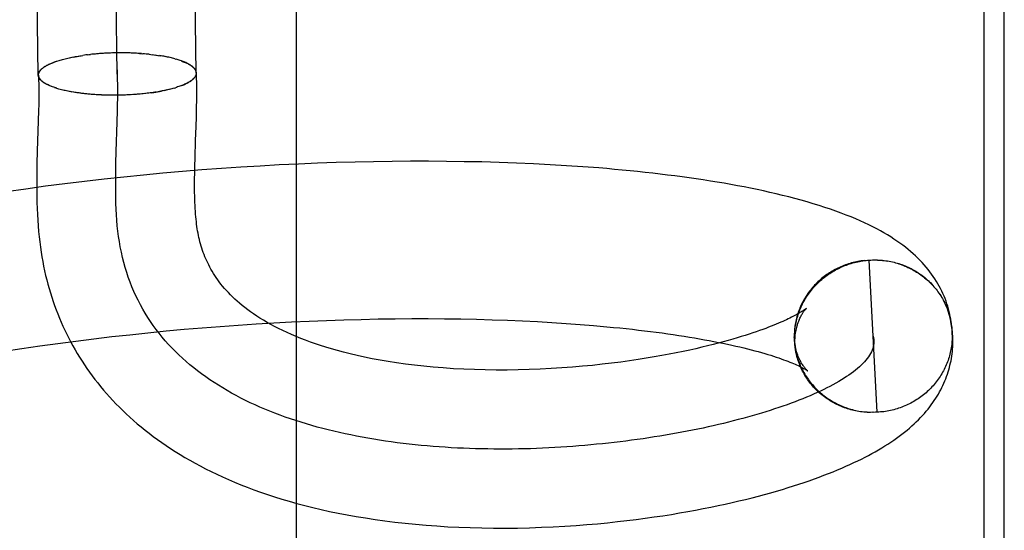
# Model space of a CAD drawing. Header units: inches. Extents: x 0 to 184, y 0 to 119.
# Tile 99 of 113: x 110.3338 to 110.4585, y 40.4032 to 40.4678. Entities that reach past the tile are written whole.
import ezdxf

# ---------------------------------------------------------------- set-up
doc = ezdxf.new("R2010")
doc.units = ezdxf.units.IN
doc.header["$LTSCALE"] = 10.121375
doc.header["$MEASUREMENT"] = 0
doc.linetypes.add('HIDDEN', pattern=[0.2, 0.1, -0.1])
doc.layers.add('DEFAULT_2', color=8, linetype='HIDDEN')

msp = doc.modelspace()

# ---------------------------------------------------------------- linework, layer by layer
at = {"layer": 'DEFAULT_2', "color": 8, "linetype": 'HIDDEN'}
for p, q in [((110.33611, 40.46083), (110.3339, 40.63622)), ((110.35611, 40.46109), (110.3539, 40.63638)), ((110.34611, 40.46096), (110.34405, 40.62373)), ((110.36881, 40.24847), (110.36881, 40.62347)), ((110.45588, 40.62344), (110.45588, 40.2485)), ((110.45846, 40.25137), (110.45846, 40.62058)), ((110.34334, 40.4635), (110.34309, 40.46348)), ((110.34354, 40.46352), (110.34329, 40.4635)), ((110.34375, 40.46354), (110.34349, 40.46352)), ((110.34396, 40.46355), (110.34368, 40.46353)), ((110.34416, 40.46357), (110.34388, 40.46355)), ((110.34437, 40.46358), (110.34408, 40.46356)), ((110.34458, 40.46359), (110.34428, 40.46357)), ((110.34479, 40.4636), (110.34448, 40.46359)), ((110.345, 40.46361), (110.34469, 40.4636)), ((110.34521, 40.46362), (110.34489, 40.46361)), ((110.34542, 40.46363), (110.34509, 40.46361)), ((110.34563, 40.46364), (110.34529, 40.46362)), ((110.34584, 40.46364), (110.3455, 40.46363)), ((110.34605, 40.46364), (110.3457, 40.46363)), ((110.34626, 40.46365), (110.34591, 40.46364)), ((110.34647, 40.46365), (110.34611, 40.46364)), ((110.34668, 40.46365), (110.34633, 40.46364)), ((110.3469, 40.46365), (110.34655, 40.46364)), ((110.34711, 40.46364), (110.34677, 40.46364)), ((110.34732, 40.46364), (110.34699, 40.46364)), ((110.34753, 40.46364), (110.34721, 40.46364)), ((110.34773, 40.46363), (110.34743, 40.46363)), ((110.34794, 40.46362), (110.34765, 40.46363)), ((110.34815, 40.46361), (110.34787, 40.46362)), ((110.34836, 40.4636), (110.34808, 40.46361)), ((110.34856, 40.46359), (110.3483, 40.4636)), ((110.34877, 40.46358), (110.34851, 40.46359)), ((110.33752, 40.46223), (110.33769, 40.4623)), ((110.33764, 40.46229), (110.33781, 40.46235)), ((110.33776, 40.46234), (110.33793, 40.4624)), ((110.33789, 40.46239), (110.33805, 40.46245)), ((110.33802, 40.46244), (110.33818, 40.4625)), ((110.33951, 40.46289), (110.3397, 40.46294)), ((110.33968, 40.46293), (110.33987, 40.46298)), ((110.33984, 40.46297), (110.34005, 40.46302)), ((110.34001, 40.46301), (110.34023, 40.46306)), ((110.34019, 40.46305), (110.34041, 40.4631)), ((110.34054, 40.46312), (110.34177, 40.46332)), ((110.34233, 40.4634), (110.34254, 40.46342)), ((110.34252, 40.46342), (110.34274, 40.46344)), ((110.34294, 40.46347), (110.34271, 40.46344)), ((110.34314, 40.46349), (110.3429, 40.46346)), ((110.35016, 40.46347), (110.35038, 40.46343)), ((110.35035, 40.46345), (110.35058, 40.46341)), ((110.35054, 40.46342), (110.35077, 40.46339)), ((110.35073, 40.4634), (110.35097, 40.46336)), ((110.35092, 40.46338), (110.35116, 40.46333)), ((110.3511, 40.46335), (110.35135, 40.46331)), ((110.35129, 40.46332), (110.35153, 40.46328)), ((110.35164, 40.46327), (110.35147, 40.4633)), ((110.35182, 40.46324), (110.35153, 40.46328)), ((110.35199, 40.46321), (110.35172, 40.46325)), ((110.35216, 40.46318), (110.3519, 40.46321)), ((110.35233, 40.46314), (110.35208, 40.46318)), ((110.35249, 40.46311), (110.35225, 40.46315)), ((110.35265, 40.46308), (110.35242, 40.46311)), ((110.35281, 40.46304), (110.35259, 40.46308)), ((110.35297, 40.463), (110.35276, 40.46304)), ((110.35312, 40.46297), (110.35292, 40.463)), ((110.35327, 40.46293), (110.35308, 40.46296)), ((110.35342, 40.46289), (110.35324, 40.46292)), ((110.35339, 40.46288), (110.35354, 40.46284)), ((110.33741, 40.46218), (110.33757, 40.46225)), ((110.35575, 40.46034), (110.35566, 40.46028)), ((110.35581, 40.4604), (110.35572, 40.46033)), ((110.33769, 40.45943), (110.33753, 40.45949)), ((110.33781, 40.45938), (110.33765, 40.45944)), ((110.33793, 40.45934), (110.33777, 40.45939)), ((110.33806, 40.45929), (110.33789, 40.45934)), ((110.33819, 40.45925), (110.33802, 40.45929)), ((110.33832, 40.4592), (110.33816, 40.45924)), ((110.33846, 40.45916), (110.33832, 40.4592)), ((110.33988, 40.45879), (110.33968, 40.45884)), ((110.34005, 40.45876), (110.33985, 40.45881)), ((110.34023, 40.45873), (110.34002, 40.45877)), ((110.34042, 40.45869), (110.34019, 40.45874)), ((110.3406, 40.45866), (110.34037, 40.45871)), ((110.34073, 40.45865), (110.34055, 40.45868)), ((110.34091, 40.45862), (110.3406, 40.45866)), ((110.3411, 40.45859), (110.34079, 40.45863)), ((110.34129, 40.45857), (110.34098, 40.4586)), ((110.34148, 40.45854), (110.34118, 40.45857)), ((110.34167, 40.45852), (110.34137, 40.45855)), ((110.34187, 40.45849), (110.34157, 40.45852)), ((110.34973, 40.45851), (110.34948, 40.45848)), ((110.34992, 40.45853), (110.34969, 40.4585)), ((110.35011, 40.45855), (110.34989, 40.45853)), ((110.3503, 40.45858), (110.35009, 40.45855)), ((110.35048, 40.4586), (110.3503, 40.45858)), ((110.35048, 40.4586), (110.35173, 40.45881)), ((110.35208, 40.45888), (110.35181, 40.45883)), ((110.35225, 40.45892), (110.35199, 40.45886)), ((110.35241, 40.45895), (110.35217, 40.4589)), ((110.35258, 40.45899), (110.35234, 40.45894)), ((110.35274, 40.45903), (110.35251, 40.45898)), ((110.3529, 40.45907), (110.35268, 40.45902)), ((110.35305, 40.45911), (110.35285, 40.45906)), ((110.3532, 40.45915), (110.35301, 40.4591)), ((110.35335, 40.45919), (110.35317, 40.45915)), ((110.35332, 40.45919), (110.35349, 40.45924)), ((110.34207, 40.45847), (110.34177, 40.4585)), ((110.34226, 40.45845), (110.34198, 40.45847)), ((110.34247, 40.45843), (110.34218, 40.45845)), ((110.34267, 40.45841), (110.34239, 40.45843)), ((110.34287, 40.45839), (110.3426, 40.45841)), ((110.34308, 40.45838), (110.34281, 40.45839)), ((110.34329, 40.45836), (110.34302, 40.45838)), ((110.3435, 40.45835), (110.34324, 40.45836)), ((110.34371, 40.45834), (110.34345, 40.45835)), ((110.34392, 40.45833), (110.34367, 40.45834)), ((110.34413, 40.45832), (110.34389, 40.45832)), ((110.34566, 40.45828), (110.34542, 40.45829)), ((110.34589, 40.45828), (110.34564, 40.45828)), ((110.34611, 40.45828), (110.34585, 40.45828)), ((110.34632, 40.45829), (110.34607, 40.45829)), ((110.34652, 40.45829), (110.34629, 40.45829)), ((110.34737, 40.45832), (110.34716, 40.45831)), ((110.3478, 40.45834), (110.34755, 40.45833)), ((110.34801, 40.45836), (110.34775, 40.45834)), ((110.34823, 40.45837), (110.34795, 40.45835)), ((110.34835, 40.45838), (110.34815, 40.45836)), ((110.34855, 40.45839), (110.34823, 40.45837)), ((110.34875, 40.45841), (110.34844, 40.45839)), ((110.34895, 40.45843), (110.34865, 40.4584)), ((110.34915, 40.45845), (110.34886, 40.45842)), ((110.34934, 40.45846), (110.34907, 40.45844)), ((110.34954, 40.45849), (110.34928, 40.45846)), ((110.33614, 40.45639), (110.33611, 40.45499)), ((110.34611, 40.45489), (110.34615, 40.45637)), ((110.35613, 40.45556), (110.35616, 40.45688)), ((110.33611, 40.45499), (110.33598, 40.45123)), ((110.34599, 40.45116), (110.34611, 40.45489)), ((110.35609, 40.45431), (110.35613, 40.45556)), ((110.33598, 40.45123), (110.33594, 40.44962)), ((110.34595, 40.44967), (110.34599, 40.45116)), ((110.35594, 40.44932), (110.35597, 40.45035)), ((110.37623, 40.44983), (110.37385, 40.44976)), ((110.37858, 40.44988), (110.37623, 40.44983)), ((110.38092, 40.44991), (110.37858, 40.44988)), ((110.38324, 40.44993), (110.38092, 40.44991)), ((110.38554, 40.44993), (110.38324, 40.44993)), ((110.38782, 40.44992), (110.38554, 40.44993)), ((110.39007, 40.44988), (110.38782, 40.44992)), ((110.39229, 40.44984), (110.39007, 40.44988)), ((110.3945, 40.44978), (110.39229, 40.44984)), ((110.35437, 40.44863), (110.3519, 40.44842)), ((110.35684, 40.44883), (110.35437, 40.44863)), ((110.35592, 40.44831), (110.35594, 40.44932)), ((110.3593, 40.44902), (110.35684, 40.44883)), ((110.36175, 40.44918), (110.3593, 40.44902)), ((110.3642, 40.44933), (110.36175, 40.44918)), ((110.36663, 40.44946), (110.3642, 40.44933)), ((110.36905, 40.44958), (110.36663, 40.44946)), ((110.37146, 40.44968), (110.36905, 40.44958)), ((110.37385, 40.44976), (110.37146, 40.44968)), ((110.39667, 40.4497), (110.3945, 40.44978)), ((110.39882, 40.44961), (110.39667, 40.4497)), ((110.40093, 40.4495), (110.39882, 40.44961)), ((110.40302, 40.44937), (110.40093, 40.4495)), ((110.40508, 40.44923), (110.40302, 40.44937)), ((110.34197, 40.44738), (110.33949, 40.44708)), ((110.34445, 40.44767), (110.34197, 40.44738)), ((110.34694, 40.44793), (110.34445, 40.44767)), ((110.34942, 40.44818), (110.34694, 40.44793)), ((110.3519, 40.44842), (110.34942, 40.44818)), ((110.33453, 40.44642), (110.33206, 40.44607)), ((110.33701, 40.44676), (110.33453, 40.44642)), ((110.33949, 40.44708), (110.33701, 40.44676)), ((110.44054, 40.43735), (110.44094, 40.43739)), ((110.44074, 40.43737), (110.44115, 40.43741)), ((110.44095, 40.43739), (110.44136, 40.43742)), ((110.44236, 40.41818), (110.44136, 40.43742)), ((110.45123, 40.43129), (110.45158, 40.43016)), ((110.37263, 40.4298), (110.37482, 40.42987)), ((110.37482, 40.42987), (110.377, 40.42993)), ((110.377, 40.42993), (110.37916, 40.42998)), ((110.37916, 40.42998), (110.3813, 40.43001)), ((110.3813, 40.43001), (110.38342, 40.43002)), ((110.38342, 40.43002), (110.38551, 40.43002)), ((110.38551, 40.43002), (110.38757, 40.43001)), ((110.38757, 40.43001), (110.38961, 40.42998)), ((110.38961, 40.42998), (110.39161, 40.42994)), ((110.39161, 40.42994), (110.39359, 40.42989)), ((110.39359, 40.42989), (110.39554, 40.42982)), ((110.35229, 40.42846), (110.35458, 40.42867)), ((110.35458, 40.42867), (110.35687, 40.42886)), ((110.35687, 40.42886), (110.35915, 40.42904)), ((110.35915, 40.42904), (110.36142, 40.42921)), ((110.36142, 40.42921), (110.36369, 40.42936)), ((110.36369, 40.42936), (110.36594, 40.42949)), ((110.36594, 40.42949), (110.36818, 40.42961)), ((110.36818, 40.42961), (110.37041, 40.42971)), ((110.37041, 40.42971), (110.37263, 40.4298)), ((110.39554, 40.42982), (110.39745, 40.42974)), ((110.39745, 40.42974), (110.39932, 40.42965)), ((110.39932, 40.42965), (110.40116, 40.42954)), ((110.40116, 40.42954), (110.40296, 40.42942)), ((110.40296, 40.42942), (110.40473, 40.42929)), ((110.40473, 40.42929), (110.40645, 40.42915)), ((110.34085, 40.42718), (110.34313, 40.42747)), ((110.34313, 40.42747), (110.34542, 40.42774)), ((110.34542, 40.42774), (110.34771, 40.42799)), ((110.34771, 40.42799), (110.35, 40.42823)), ((110.35, 40.42823), (110.35229, 40.42846)), ((110.43186, 40.42788), (110.43186, 40.42768)), ((110.45184, 40.42843), (110.45186, 40.42798)), ((110.45194, 40.42674), (110.45193, 40.42786)), ((110.3318, 40.42589), (110.33404, 40.42624)), ((110.33404, 40.42624), (110.3363, 40.42657)), ((110.3363, 40.42657), (110.33857, 40.42688)), ((110.33857, 40.42688), (110.34085, 40.42718)), ((110.43189, 40.42707), (110.43193, 40.42668)), ((110.43191, 40.42687), (110.43196, 40.42647)), ((110.43193, 40.42667), (110.43198, 40.42627)), ((110.43196, 40.42646), (110.43201, 40.42607)), ((110.43199, 40.42626), (110.43205, 40.42587)), ((110.43211, 40.4256), (110.43203, 40.42606)), ((110.43207, 40.42586), (110.43215, 40.42542)), ((110.43219, 40.42526), (110.43214, 40.42547)), ((110.44194, 40.41817), (110.44152, 40.41816)), ((110.44215, 40.41817), (110.44173, 40.41815)), ((110.44236, 40.41818), (110.44194, 40.41816)), ((110.44257, 40.41819), (110.44215, 40.41817))]:
    msp.add_line(p, q, dxfattribs=at)
for points in [[(110.34917, 40.46355), (110.34897, 40.46357), (110.34873, 40.46358)], [(110.34894, 40.46356), (110.34915, 40.46355), (110.34936, 40.46353)], [(110.35016, 40.46347), (110.34997, 40.46349), (110.34977, 40.4635), (110.34957, 40.46352), (110.34937, 40.46354)], [(110.33815, 40.46249), (110.33832, 40.46254), (110.33845, 40.46259)], [(110.33829, 40.46254), (110.33843, 40.46259), (110.33858, 40.46263)], [(110.3386, 40.46264), (110.33874, 40.46268), (110.33889, 40.46273), (110.33904, 40.46277), (110.33919, 40.46281), (110.33935, 40.46285), (110.33951, 40.46289)], [(110.34036, 40.46308), (110.3406, 40.46313), (110.34078, 40.46317), (110.34098, 40.4632)], [(110.34117, 40.46323), (110.34137, 40.46326), (110.34156, 40.46329), (110.34177, 40.46332)], [(110.34234, 40.4634), (110.34215, 40.46338), (110.34196, 40.46335), (110.34177, 40.46332)], [(110.35614, 40.46111), (110.35614, 40.46113), (110.35613, 40.46118), (110.35612, 40.46124), (110.35611, 40.4613), (110.35609, 40.46135), (110.35607, 40.46141), (110.35604, 40.46146), (110.35601, 40.46152), (110.35597, 40.46158), (110.35593, 40.46163), (110.35588, 40.46168), (110.35583, 40.46174), (110.35578, 40.46179), (110.35572, 40.46185), (110.35566, 40.4619), (110.35559, 40.46195), (110.35552, 40.46201), (110.35544, 40.46206), (110.35536, 40.46211), (110.35528, 40.46216), (110.35519, 40.46221), (110.3551, 40.46226), (110.35501, 40.46231), (110.35491, 40.46236), (110.3548, 40.46241), (110.35469, 40.46245), (110.35458, 40.4625), (110.35447, 40.46255), (110.35435, 40.46259), (110.35423, 40.46264), (110.3541, 40.46268), (110.35397, 40.46272), (110.35384, 40.46277), (110.3537, 40.46281), (110.35356, 40.46285)], [(110.35423, 40.46262), (110.35436, 40.46257), (110.35448, 40.46253), (110.3546, 40.46248), (110.35471, 40.46243), (110.35482, 40.46238), (110.35493, 40.46233), (110.35503, 40.46228), (110.35513, 40.46223), (110.35522, 40.46217), (110.35531, 40.46212), (110.35539, 40.46207), (110.35547, 40.46201), (110.35555, 40.46196), (110.35562, 40.4619), (110.35569, 40.46185), (110.35575, 40.46179), (110.3558, 40.46173), (110.35586, 40.46168), (110.3559, 40.46162), (110.35594, 40.46156), (110.35598, 40.46151), (110.35602, 40.46145), (110.35604, 40.46139), (110.35607, 40.46133), (110.35608, 40.46127), (110.3561, 40.46121), (110.35611, 40.46115), (110.35611, 40.4611), (110.35611, 40.46109)], [(110.33611, 40.46083), (110.33611, 40.46084), (110.33611, 40.4609), (110.33612, 40.46096), (110.33613, 40.46102), (110.33615, 40.46108), (110.33617, 40.46114), (110.3362, 40.4612), (110.33623, 40.46126), (110.33627, 40.46132), (110.33631, 40.46138), (110.33636, 40.46144), (110.33641, 40.4615), (110.33647, 40.46156), (110.33653, 40.46162), (110.3366, 40.46168), (110.33667, 40.46173), (110.33675, 40.46179), (110.33683, 40.46185), (110.33691, 40.46191), (110.337, 40.46196), (110.3371, 40.46202), (110.3372, 40.46207), (110.3373, 40.46213), (110.33741, 40.46218)], [(110.33614, 40.46082), (110.33614, 40.46085), (110.33614, 40.4609), (110.33615, 40.46096), (110.33616, 40.46102), (110.33617, 40.46108), (110.3362, 40.46114), (110.33622, 40.4612), (110.33625, 40.46125), (110.33629, 40.46131), (110.33633, 40.46137), (110.33637, 40.46143), (110.33642, 40.46148), (110.33647, 40.46154), (110.33653, 40.4616), (110.33659, 40.46165), (110.33666, 40.46171), (110.33673, 40.46177), (110.33681, 40.46182), (110.33689, 40.46188), (110.33698, 40.46193), (110.33706, 40.46198), (110.33716, 40.46204), (110.33726, 40.46209), (110.33736, 40.46214), (110.33746, 40.4622)], [(110.34615, 40.45637), (110.34616, 40.45711), (110.34617, 40.45792), (110.34617, 40.45874), (110.34617, 40.45954), (110.34616, 40.46034), (110.34613, 40.46114), (110.3461, 40.46193)], [(110.35611, 40.46109), (110.35611, 40.46104), (110.3561, 40.46098), (110.35609, 40.46092), (110.35608, 40.46086), (110.35606, 40.4608), (110.35603, 40.46074), (110.356, 40.46068), (110.35597, 40.46062), (110.35593, 40.46056), (110.35588, 40.46051), (110.35583, 40.46045), (110.35578, 40.46039)], [(110.35581, 40.4604), (110.35586, 40.46045), (110.35591, 40.46051), (110.35595, 40.46056), (110.35599, 40.46062), (110.35602, 40.46067), (110.35605, 40.46073), (110.35608, 40.46079), (110.3561, 40.46084), (110.35612, 40.4609), (110.35613, 40.46096), (110.35614, 40.46101), (110.35614, 40.46107), (110.35614, 40.46111)], [(110.35616, 40.45688), (110.35617, 40.45757), (110.35617, 40.45828), (110.35617, 40.45902), (110.35617, 40.45977), (110.35615, 40.46056), (110.35614, 40.46111)], [(110.33758, 40.45948), (110.33742, 40.45954), (110.33731, 40.45959), (110.3372, 40.45964), (110.3371, 40.45969), (110.33701, 40.45975), (110.33692, 40.4598), (110.33683, 40.45985), (110.33675, 40.45991), (110.33667, 40.45997), (110.3366, 40.46002), (110.33654, 40.46008), (110.33647, 40.46013), (110.33642, 40.46019), (110.33636, 40.46025), (110.33632, 40.46031), (110.33627, 40.46037), (110.33624, 40.46043), (110.3362, 40.46048), (110.33618, 40.46054), (110.33615, 40.4606), (110.33613, 40.46066), (110.33612, 40.46072), (110.33611, 40.46078), (110.33611, 40.46083)], [(110.33614, 40.46082), (110.33615, 40.46027), (110.33617, 40.45965), (110.33617, 40.45903), (110.33617, 40.45839), (110.33617, 40.45774), (110.33616, 40.45707), (110.33614, 40.45639)], [(110.33747, 40.45953), (110.33736, 40.45958), (110.33726, 40.45963), (110.33716, 40.45968), (110.33707, 40.45973), (110.33698, 40.45978), (110.33689, 40.45983), (110.33681, 40.45989), (110.33674, 40.45994), (110.33666, 40.46), (110.3366, 40.46005), (110.33653, 40.4601), (110.33648, 40.46016), (110.33642, 40.46022), (110.33637, 40.46027), (110.33633, 40.46033), (110.33629, 40.46039), (110.33625, 40.46044), (110.33622, 40.4605), (110.3362, 40.46056), (110.33618, 40.46061), (110.33616, 40.46067), (110.33615, 40.46073), (110.33614, 40.46079), (110.33614, 40.46082)], [(110.35569, 40.46028), (110.35559, 40.46022), (110.35551, 40.46016), (110.35544, 40.46011), (110.35536, 40.46005), (110.35527, 40.45999), (110.35518, 40.45994), (110.35508, 40.45989), (110.35498, 40.45983), (110.35488, 40.45978), (110.35477, 40.45973), (110.35466, 40.45967), (110.35454, 40.45962), (110.35442, 40.45957), (110.3543, 40.45952), (110.35417, 40.45947), (110.35404, 40.45942), (110.3539, 40.45937), (110.35376, 40.45933), (110.35362, 40.45928), (110.35347, 40.45924)], [(110.35429, 40.45951), (110.35441, 40.45956), (110.35453, 40.45961), (110.35464, 40.45966), (110.35475, 40.45971), (110.35486, 40.45976), (110.35496, 40.45981), (110.35506, 40.45986), (110.35515, 40.45991), (110.35524, 40.45996), (110.35533, 40.46002), (110.35541, 40.46007), (110.35548, 40.46012), (110.35556, 40.46018), (110.35563, 40.46023)], [(110.33953, 40.45887), (110.33937, 40.4589), (110.3392, 40.45894), (110.33904, 40.45898), (110.33889, 40.45903), (110.33873, 40.45907), (110.33858, 40.45911), (110.33844, 40.45915), (110.33829, 40.4592)], [(110.3397, 40.45883), (110.33952, 40.45888), (110.33936, 40.45892)], [(110.35107, 40.45869), (110.35088, 40.45866), (110.35068, 40.45863), (110.35048, 40.4586)], [(110.35191, 40.45885), (110.35163, 40.45879), (110.35145, 40.45876), (110.35126, 40.45873)], [(110.34544, 40.45828), (110.34521, 40.45828), (110.34499, 40.45829), (110.34477, 40.45829), (110.34455, 40.4583), (110.34433, 40.4583), (110.34411, 40.45831)], [(110.34759, 40.45833), (110.34734, 40.45832), (110.34714, 40.45831), (110.34693, 40.4583), (110.34673, 40.4583), (110.34652, 40.45829)], [(110.35597, 40.45035), (110.35604, 40.45254), (110.35609, 40.45431)], [(110.33594, 40.44962), (110.33593, 40.4488), (110.33591, 40.44797), (110.33591, 40.44714), (110.33591, 40.44632), (110.33592, 40.44551), (110.33594, 40.44472), (110.33596, 40.44395), (110.336, 40.44319), (110.33604, 40.44246), (110.33609, 40.44175), (110.33615, 40.44106), (110.33621, 40.44038), (110.33629, 40.43972), (110.33637, 40.43908), (110.33646, 40.43845), (110.33656, 40.43783), (110.33667, 40.43723), (110.33679, 40.43664), (110.33691, 40.43606), (110.33704, 40.43549), (110.33718, 40.43493), (110.33732, 40.43438), (110.33748, 40.43383), (110.33764, 40.43328), (110.33781, 40.43274), (110.33799, 40.4322), (110.33818, 40.43167), (110.33837, 40.43114), (110.33857, 40.43061), (110.33879, 40.43009), (110.33901, 40.42958), (110.33923, 40.42906), (110.33947, 40.42856), (110.33971, 40.42806), (110.33996, 40.42756), (110.34022, 40.42706), (110.34049, 40.42657), (110.34077, 40.42609), (110.34105, 40.42561), (110.34134, 40.42513), (110.34165, 40.42465), (110.34196, 40.42418), (110.34227, 40.42372), (110.3426, 40.42325), (110.34294, 40.42279), (110.34328, 40.42234), (110.34364, 40.42188), (110.344, 40.42144), (110.34437, 40.42099), (110.34475, 40.42055), (110.34514, 40.42011), (110.34554, 40.41968), (110.34595, 40.41925), (110.34638, 40.41882), (110.34681, 40.4184), (110.34725, 40.41797), (110.3477, 40.41756), (110.34817, 40.41714), (110.34864, 40.41673), (110.34913, 40.41633), (110.34963, 40.41592), (110.35014, 40.41552), (110.35066, 40.41513), (110.35119, 40.41474), (110.35174, 40.41435), (110.3523, 40.41396), (110.35287, 40.41358), (110.35346, 40.4132), (110.35406, 40.41283), (110.35468, 40.41246), (110.35531, 40.4121), (110.35596, 40.41174), (110.35662, 40.41138), (110.3573, 40.41103), (110.358, 40.41068), (110.35871, 40.41034), (110.35945, 40.41), (110.3602, 40.40966), (110.36097, 40.40934), (110.36176, 40.40901), (110.36257, 40.40869), (110.3634, 40.40838), (110.36425, 40.40808), (110.36513, 40.40778), (110.36602, 40.40749), (110.36694, 40.4072), (110.36789, 40.40692), (110.36886, 40.40665), (110.36985, 40.40638), (110.37087, 40.40613), (110.37192, 40.40588), (110.37299, 40.40564), (110.37409, 40.40542), (110.37522, 40.4052), (110.37637, 40.40499), (110.37755, 40.4048), (110.37876, 40.40461), (110.38, 40.40444), (110.38127, 40.40428), (110.38256, 40.40414), (110.38388, 40.404), (110.38523, 40.40389), (110.38659, 40.40379), (110.38798, 40.4037), (110.38939, 40.40363), (110.39082, 40.40358), (110.39228, 40.40354), (110.39376, 40.40352), (110.39526, 40.40352), (110.39679, 40.40353), (110.39831, 40.40357), (110.39983, 40.40362), (110.40133, 40.40368), (110.4028, 40.40377), (110.40422, 40.40386), (110.4056, 40.40397), (110.40692, 40.40408), (110.40821, 40.4042), (110.40945, 40.40434), (110.41066, 40.40447), (110.41184, 40.40462), (110.41299, 40.40477), (110.41412, 40.40493), (110.41522, 40.40509), (110.41629, 40.40526), (110.41733, 40.40544), (110.41836, 40.40562), (110.41935, 40.4058), (110.42033, 40.40598), (110.42127, 40.40617), (110.4222, 40.40636), (110.4231, 40.40656), (110.42399, 40.40676), (110.42485, 40.40696), (110.42569, 40.40716), (110.42651, 40.40736), (110.42731, 40.40757), (110.4281, 40.40778), (110.42887, 40.40799), (110.42962, 40.40821), (110.43035, 40.40842), (110.43107, 40.40864), (110.43176, 40.40886), (110.43245, 40.40908), (110.43311, 40.4093), (110.43376, 40.40952), (110.4344, 40.40974), (110.43501, 40.40997), (110.43562, 40.4102), (110.4362, 40.41042), (110.43677, 40.41065), (110.43733, 40.41088), (110.43787, 40.41111), (110.4384, 40.41134), (110.43891, 40.41157), (110.43941, 40.4118), (110.43989, 40.41203), (110.44036, 40.41226), (110.44082, 40.41249), (110.44127, 40.41272), (110.4417, 40.41296), (110.44212, 40.41319), (110.44254, 40.41343), (110.44294, 40.41367), (110.44333, 40.41391), (110.44372, 40.41415), (110.44409, 40.4144), (110.44445, 40.41464), (110.44481, 40.41489), (110.44515, 40.41515), (110.44549, 40.4154), (110.44582, 40.41566), (110.44614, 40.41591), (110.44644, 40.41617), (110.44674, 40.41644), (110.44703, 40.4167), (110.44731, 40.41697), (110.44759, 40.41723), (110.44785, 40.4175), (110.4481, 40.41777), (110.44834, 40.41804), (110.44857, 40.41831), (110.4488, 40.41858), (110.44901, 40.41885), (110.44921, 40.41912), (110.44941, 40.4194), (110.44959, 40.41967), (110.44977, 40.41994), (110.44994, 40.42021), (110.45011, 40.42048), (110.45026, 40.42075), (110.45041, 40.42103), (110.45055, 40.42131), (110.45068, 40.42158), (110.45081, 40.42186), (110.45093, 40.42214), (110.45105, 40.42242), (110.45115, 40.4227), (110.45125, 40.42298)], [(110.34638, 40.43977), (110.34628, 40.44043), (110.3462, 40.4411), (110.34612, 40.44178), (110.34606, 40.44247), (110.34601, 40.44316), (110.34598, 40.44386), (110.34595, 40.44457), (110.34593, 40.44529), (110.34591, 40.44601), (110.34591, 40.44673), (110.34591, 40.44746), (110.34592, 40.4482), (110.34593, 40.44893), (110.34595, 40.44967)], [(110.45186, 40.42798), (110.45185, 40.42827), (110.45184, 40.4286), (110.45181, 40.42894), (110.45178, 40.42927), (110.45174, 40.42961), (110.45168, 40.42994), (110.45162, 40.43027), (110.45155, 40.4306), (110.45148, 40.43093), (110.45139, 40.43126), (110.45129, 40.43159), (110.45119, 40.43191), (110.45108, 40.43223), (110.45096, 40.43256), (110.45083, 40.43287), (110.45069, 40.43319), (110.45054, 40.4335), (110.45038, 40.43382), (110.45022, 40.43413), (110.45004, 40.43444), (110.44986, 40.43474), (110.44967, 40.43505), (110.44946, 40.43535), (110.44925, 40.43565), (110.44903, 40.43595), (110.4488, 40.43625), (110.44856, 40.43654), (110.44831, 40.43683), (110.44805, 40.43712), (110.44778, 40.4374), (110.4475, 40.43768), (110.44721, 40.43796), (110.4469, 40.43823), (110.44659, 40.43851), (110.44627, 40.43878), (110.44594, 40.43905), (110.44559, 40.43931), (110.44523, 40.43957), (110.44486, 40.43983), (110.44448, 40.44009), (110.44408, 40.44035), (110.44366, 40.44061), (110.44322, 40.44086), (110.44277, 40.44112), (110.4423, 40.44138), (110.44181, 40.44163), (110.4413, 40.44189), (110.44077, 40.44214), (110.44022, 40.44239), (110.43964, 40.44264), (110.43905, 40.44289), (110.43843, 40.44313), (110.43779, 40.44338), (110.43713, 40.44362), (110.43645, 40.44386), (110.43574, 40.4441), (110.43501, 40.44433), (110.43427, 40.44456), (110.4335, 40.44479), (110.43273, 40.445), (110.43195, 40.44522), (110.43115, 40.44542), (110.43036, 40.44562), (110.42956, 40.44581), (110.42877, 40.446), (110.42796, 40.44617), (110.42715, 40.44635), (110.42633, 40.44651), (110.42551, 40.44668), (110.42467, 40.44684), (110.42382, 40.44699), (110.42296, 40.44714), (110.4221, 40.44729), (110.42123, 40.44743), (110.42034, 40.44757), (110.41945, 40.4477), (110.41856, 40.44783), (110.41765, 40.44795), (110.41673, 40.44808), (110.41581, 40.44819), (110.41488, 40.44831), (110.41393, 40.44842), (110.41298, 40.44852), (110.41202, 40.44863), (110.41106, 40.44872), (110.41008, 40.44882), (110.4091, 40.44891), (110.4081, 40.449), (110.4071, 40.44908), (110.40508, 40.44923)], [(110.43342, 40.43135), (110.43342, 40.43135), (110.43342, 40.43135), (110.43341, 40.43134), (110.43339, 40.43133), (110.43337, 40.43131), (110.43335, 40.43129), (110.43332, 40.43127), (110.43328, 40.43124), (110.43323, 40.43121), (110.43318, 40.43117), (110.43312, 40.43113), (110.43305, 40.43108), (110.43298, 40.43103), (110.43289, 40.43097), (110.4328, 40.43091), (110.43269, 40.43085), (110.43258, 40.43078), (110.43246, 40.4307), (110.43232, 40.43063), (110.43218, 40.43055), (110.43203, 40.43046), (110.43186, 40.43038), (110.43169, 40.43028), (110.43151, 40.43019), (110.43131, 40.43009), (110.4311, 40.42999), (110.43088, 40.42989), (110.43065, 40.42978), (110.43041, 40.42967), (110.43015, 40.42956), (110.42987, 40.42944), (110.42958, 40.42932), (110.42928, 40.42919), (110.42895, 40.42906), (110.42861, 40.42893), (110.42825, 40.42879), (110.42786, 40.42865), (110.42746, 40.42851), (110.42704, 40.42836), (110.4266, 40.42821), (110.42614, 40.42806), (110.42565, 40.4279), (110.42515, 40.42774), (110.42461, 40.42758), (110.42406, 40.42742), (110.42348, 40.42725), (110.42287, 40.42709), (110.42224, 40.42692), (110.42157, 40.42675), (110.42088, 40.42657), (110.42016, 40.4264), (110.4194, 40.42622), (110.41861, 40.42605), (110.41778, 40.42587), (110.41692, 40.4257), (110.41602, 40.42552), (110.41509, 40.42535), (110.41412, 40.42518), (110.41312, 40.42501), (110.41208, 40.42485), (110.411, 40.42469), (110.40989, 40.42453), (110.40873, 40.42439), (110.40754, 40.42425), (110.40631, 40.42411), (110.40505, 40.42399), (110.40375, 40.42388), (110.40242, 40.42378), (110.40106, 40.4237), (110.39969, 40.42363), (110.39829, 40.42357), (110.39689, 40.42354), (110.39549, 40.42352), (110.39409, 40.42352), (110.39271, 40.42353), (110.39135, 40.42357), (110.39001, 40.42362), (110.38869, 40.42369), (110.3874, 40.42378), (110.38614, 40.42388), (110.38492, 40.424), (110.38374, 40.42413), (110.3826, 40.42427), (110.3815, 40.42442), (110.38044, 40.42459), (110.37941, 40.42476), (110.37841, 40.42495), (110.37744, 40.42515), (110.37651, 40.42535), (110.37562, 40.42556), (110.37478, 40.42577), (110.37399, 40.42598), (110.37325, 40.42619), (110.37254, 40.4264), (110.37186, 40.42662), (110.3712, 40.42684), (110.37057, 40.42706), (110.36995, 40.42728), (110.36935, 40.42752), (110.36876, 40.42776), (110.36819, 40.428), (110.36762, 40.42825), (110.36708, 40.42851), (110.36655, 40.42876), (110.36604, 40.42902), (110.36555, 40.42929), (110.36508, 40.42955), (110.36463, 40.42982), (110.36419, 40.43008), (110.36378, 40.43035), (110.36338, 40.43062), (110.36299, 40.43088), (110.36263, 40.43115), (110.36227, 40.43142), (110.36194, 40.43169), (110.36161, 40.43196), (110.3613, 40.43223), (110.361, 40.4325), (110.36071, 40.43277), (110.36044, 40.43304), (110.36018, 40.43331), (110.35993, 40.43358), (110.35969, 40.43385), (110.35946, 40.43413), (110.35924, 40.4344), (110.35903, 40.43467), (110.35883, 40.43494), (110.35864, 40.43521), (110.35847, 40.43547), (110.3583, 40.43574), (110.35813, 40.43601), (110.35798, 40.43628), (110.35784, 40.43654), (110.3577, 40.43681), (110.35757, 40.43707), (110.35744, 40.43734), (110.35733, 40.4376), (110.35722, 40.43786), (110.35711, 40.43813), (110.35701, 40.43839), (110.35692, 40.43866), (110.35683, 40.43893), (110.35674, 40.4392), (110.35666, 40.43947), (110.35659, 40.43975), (110.35652, 40.44002), (110.35646, 40.44029), (110.3564, 40.44056), (110.35635, 40.44083), (110.35629, 40.44111), (110.35625, 40.44139), (110.3562, 40.44167), (110.35616, 40.44197), (110.35613, 40.44227), (110.35609, 40.44259), (110.35606, 40.44291), (110.35603, 40.44325), (110.35601, 40.44361), (110.35598, 40.44397), (110.35596, 40.44435), (110.35595, 40.44474), (110.35593, 40.44515), (110.35592, 40.44556), (110.35591, 40.44599), (110.35591, 40.44644), (110.35591, 40.44689), (110.35591, 40.44735), (110.35591, 40.44783), (110.35592, 40.44831)], [(110.44186, 40.4278), (110.4419, 40.42761), (110.44193, 40.42742), (110.44195, 40.42723), (110.44195, 40.42704), (110.44193, 40.42685), (110.4419, 40.42665), (110.44186, 40.42646), (110.4418, 40.42625), (110.44172, 40.42604), (110.44163, 40.42583), (110.44152, 40.42562), (110.4414, 40.42541), (110.44126, 40.4252), (110.44111, 40.42498), (110.44094, 40.42477), (110.44076, 40.42456), (110.44056, 40.42435), (110.44035, 40.42414), (110.44012, 40.42393), (110.43988, 40.42372), (110.43963, 40.42351), (110.43936, 40.4233), (110.43908, 40.42309), (110.43879, 40.42289), (110.43848, 40.42268), (110.43816, 40.42247), (110.43783, 40.42227), (110.43749, 40.42206), (110.43713, 40.42186), (110.43676, 40.42165), (110.43638, 40.42145), (110.43599, 40.42125), (110.43559, 40.42105), (110.43517, 40.42085), (110.43474, 40.42066), (110.43431, 40.42046), (110.43386, 40.42027), (110.4334, 40.42007), (110.43293, 40.41988), (110.43245, 40.41969), (110.43196, 40.4195), (110.43146, 40.41932), (110.43095, 40.41913), (110.43043, 40.41895), (110.4299, 40.41877), (110.42936, 40.41859), (110.42881, 40.41841), (110.42826, 40.41824), (110.42769, 40.41807), (110.42712, 40.4179), (110.42654, 40.41773), (110.42595, 40.41756), (110.42535, 40.4174), (110.42474, 40.41724), (110.42413, 40.41708), (110.42351, 40.41692), (110.42288, 40.41677), (110.42225, 40.41662), (110.4216, 40.41647), (110.42095, 40.41633), (110.4203, 40.41618), (110.41964, 40.41604), (110.41897, 40.41591), (110.41829, 40.41578), (110.41761, 40.41565), (110.41693, 40.41552), (110.41624, 40.4154), (110.41554, 40.41528), (110.41484, 40.41516), (110.41413, 40.41505), (110.41342, 40.41494), (110.4127, 40.41483), (110.41198, 40.41473), (110.41126, 40.41463), (110.41053, 40.41453), (110.4098, 40.41444), (110.40906, 40.41435), (110.40832, 40.41427), (110.40758, 40.41419), (110.40683, 40.41412), (110.40608, 40.41405), (110.40533, 40.41398), (110.40457, 40.41392), (110.40381, 40.41386), (110.40305, 40.4138), (110.40229, 40.41375), (110.40153, 40.41371), (110.40076, 40.41367), (110.39999, 40.41363), (110.39923, 40.4136), (110.39846, 40.41357), (110.39769, 40.41355), (110.39691, 40.41354), (110.39614, 40.41352), (110.39537, 40.41352), (110.39459, 40.41352), (110.39382, 40.41352), (110.39305, 40.41353), (110.39227, 40.41354), (110.3915, 40.41356), (110.39073, 40.41359), (110.38996, 40.41362), (110.38919, 40.41365), (110.38842, 40.41369), (110.38765, 40.41374), (110.38688, 40.41379), (110.38612, 40.41385), (110.38535, 40.41391), (110.38459, 40.41398), (110.38383, 40.41406), (110.38308, 40.41414), (110.38232, 40.41423), (110.38157, 40.41432), (110.38082, 40.41442), (110.38008, 40.41453), (110.37934, 40.41464), (110.3786, 40.41476), (110.37786, 40.41488), (110.37713, 40.41501), (110.3764, 40.41515), (110.37568, 40.4153), (110.37496, 40.41545), (110.37425, 40.41561), (110.37354, 40.41577), (110.37283, 40.41594), (110.37213, 40.41612), (110.37144, 40.41631), (110.37075, 40.4165), (110.37006, 40.4167), (110.36939, 40.41691), (110.36871, 40.41712), (110.36805, 40.41735), (110.36739, 40.41757), (110.36674, 40.41781), (110.36609, 40.41806), (110.36545, 40.41831), (110.36482, 40.41857), (110.36419, 40.41883), (110.36357, 40.41911), (110.36296, 40.41939), (110.36236, 40.41968), (110.36177, 40.41998), (110.36118, 40.42028), (110.3606, 40.4206), (110.36003, 40.42092), (110.35947, 40.42125), (110.35892, 40.42159), (110.35837, 40.42193), (110.35784, 40.42229), (110.35731, 40.42265), (110.3568, 40.42302), (110.35629, 40.42341), (110.35579, 40.42379), (110.35531, 40.42419), (110.35483, 40.4246), (110.35437, 40.42501), (110.35391, 40.42544), (110.35347, 40.42587), (110.35303, 40.42631), (110.35261, 40.42676), (110.3522, 40.42722), (110.3518, 40.42769), (110.35141, 40.42817), (110.35104, 40.42866), (110.35067, 40.42916), (110.35032, 40.42966), (110.34998, 40.43018), (110.34966, 40.4307), (110.34934, 40.43124), (110.34904, 40.43178), (110.34875, 40.43234), (110.34848, 40.4329), (110.34822, 40.43347), (110.34797, 40.43406), (110.34773, 40.43465), (110.34751, 40.43526), (110.34731, 40.43587), (110.34712, 40.43649), (110.34694, 40.43713), (110.34678, 40.43777), (110.34663, 40.43843), (110.3465, 40.43909), (110.34638, 40.43977)], [(110.44073, 40.43736), (110.44033, 40.43732), (110.44013, 40.43729), (110.43993, 40.43725), (110.43972, 40.43721), (110.43952, 40.43717), (110.43932, 40.43712), (110.43912, 40.43707), (110.43892, 40.43701), (110.43872, 40.43695), (110.43853, 40.43688), (110.43833, 40.43681), (110.43814, 40.43674), (110.43795, 40.43667), (110.43776, 40.43659), (110.43757, 40.4365), (110.43738, 40.43641), (110.4372, 40.43632), (110.43702, 40.43623), (110.43684, 40.43613), (110.43666, 40.43603), (110.43648, 40.43592), (110.43631, 40.43581), (110.43614, 40.4357), (110.43597, 40.43559), (110.4358, 40.43547), (110.43564, 40.43534), (110.43548, 40.43522), (110.43532, 40.43509), (110.43517, 40.43496), (110.43501, 40.43482), (110.43486, 40.43468), (110.43472, 40.43454), (110.43457, 40.4344), (110.43443, 40.43425), (110.4343, 40.4341), (110.43416, 40.43395), (110.43403, 40.43379), (110.43391, 40.43364), (110.43378, 40.43348), (110.43366, 40.43331), (110.43354, 40.43315), (110.43343, 40.43298), (110.43332, 40.43281), (110.43322, 40.43264), (110.43311, 40.43247), (110.43301, 40.43229), (110.43292, 40.43211), (110.43283, 40.43193), (110.43274, 40.43175), (110.43266, 40.43157), (110.43258, 40.43139), (110.4325, 40.4312), (110.43243, 40.43101), (110.43237, 40.43082), (110.4323, 40.43063), (110.43224, 40.43044), (110.43219, 40.43025), (110.43214, 40.43006), (110.43209, 40.42986), (110.43205, 40.42967), (110.43201, 40.42947), (110.43198, 40.42927), (110.43195, 40.42908), (110.43192, 40.42888), (110.4319, 40.42868), (110.43189, 40.42848), (110.43187, 40.42828), (110.43187, 40.42808), (110.43186, 40.42788)], [(110.43189, 40.42729), (110.43189, 40.42749), (110.43189, 40.4277), (110.43189, 40.4279), (110.4319, 40.42811), (110.43191, 40.42831), (110.43193, 40.42852), (110.43195, 40.42872), (110.43198, 40.42893), (110.43201, 40.42913), (110.43204, 40.42934), (110.43208, 40.42954), (110.43213, 40.42974), (110.43218, 40.42994), (110.43223, 40.43014), (110.43229, 40.43034), (110.43235, 40.43054), (110.43242, 40.43073), (110.43249, 40.43093), (110.43256, 40.43112), (110.43264, 40.43131), (110.43272, 40.4315), (110.43281, 40.43169), (110.4329, 40.43188), (110.433, 40.43207), (110.4331, 40.43225), (110.4332, 40.43243), (110.43331, 40.43261), (110.43342, 40.43279), (110.43354, 40.43296), (110.43366, 40.43313), (110.43378, 40.4333), (110.4339, 40.43347), (110.43403, 40.43364), (110.43417, 40.4338), (110.4343, 40.43396), (110.43445, 40.43411), (110.43459, 40.43427), (110.43474, 40.43442), (110.43489, 40.43457), (110.43504, 40.43471), (110.4352, 40.43485), (110.43536, 40.43499), (110.43552, 40.43513), (110.43568, 40.43526), (110.43585, 40.43539), (110.43602, 40.43551), (110.4362, 40.43563), (110.43637, 40.43575), (110.43655, 40.43587), (110.43673, 40.43598), (110.43692, 40.43608), (110.4371, 40.43619), (110.43729, 40.43629), (110.43748, 40.43638), (110.43767, 40.43648), (110.43787, 40.43656), (110.43806, 40.43665), (110.43826, 40.43673), (110.43846, 40.4368), (110.43866, 40.43687), (110.43886, 40.43694), (110.43906, 40.43701), (110.43927, 40.43706), (110.43947, 40.43712), (110.43968, 40.43717), (110.43989, 40.43722), (110.4401, 40.43726), (110.44031, 40.4373), (110.44052, 40.43733)], [(110.44116, 40.43741), (110.44157, 40.43743), (110.44179, 40.43744), (110.442, 40.43745), (110.44221, 40.43744), (110.44242, 40.43744), (110.44263, 40.43743), (110.44284, 40.43742), (110.44305, 40.4374), (110.44326, 40.43737), (110.44347, 40.43735), (110.44368, 40.43732), (110.44388, 40.43728), (110.44409, 40.43724), (110.44429, 40.4372), (110.4445, 40.43715), (110.4447, 40.4371), (110.4449, 40.43704), (110.4451, 40.43698), (110.4453, 40.43691), (110.4455, 40.43685), (110.4457, 40.43677), (110.44589, 40.4367), (110.44608, 40.43662), (110.44627, 40.43653), (110.44646, 40.43644), (110.44665, 40.43635), (110.44683, 40.43625), (110.44701, 40.43615), (110.44719, 40.43605), (110.44737, 40.43594), (110.44754, 40.43583), (110.44772, 40.43571), (110.44789, 40.4356), (110.44805, 40.43547), (110.44822, 40.43535), (110.44838, 40.43522), (110.44854, 40.43509), (110.44869, 40.43495), (110.44885, 40.43481), (110.44899, 40.43467), (110.44914, 40.43453), (110.44928, 40.43438), (110.44942, 40.43423)], [(110.44136, 40.43742), (110.44157, 40.43743), (110.44178, 40.43744), (110.44199, 40.43744), (110.44221, 40.43744), (110.44242, 40.43743), (110.44263, 40.43742), (110.44284, 40.43741), (110.44304, 40.43739), (110.44325, 40.43736), (110.44346, 40.43734), (110.44367, 40.4373)], [(110.44469, 40.43708), (110.44489, 40.43702), (110.4451, 40.43696), (110.44529, 40.4369), (110.44549, 40.43683), (110.44569, 40.43675), (110.44588, 40.43668), (110.44607, 40.4366), (110.44626, 40.43651), (110.44645, 40.43642), (110.44664, 40.43633), (110.44682, 40.43623), (110.447, 40.43613), (110.44718, 40.43603), (110.44736, 40.43592), (110.44754, 40.43581), (110.44771, 40.43569), (110.44788, 40.43557), (110.44804, 40.43545), (110.44821, 40.43533), (110.44837, 40.4352), (110.44853, 40.43507), (110.44868, 40.43493), (110.44884, 40.43479), (110.44899, 40.43465), (110.44913, 40.43451), (110.44927, 40.43436), (110.44941, 40.43421), (110.44955, 40.43406), (110.44968, 40.4339), (110.44981, 40.43374), (110.44994, 40.43358), (110.45006, 40.43342), (110.45018, 40.43325), (110.45029, 40.43309), (110.45041, 40.43291), (110.45051, 40.43274), (110.45062, 40.43257), (110.45072, 40.43239), (110.45081, 40.43221), (110.4509, 40.43203), (110.45099, 40.43185), (110.45107, 40.43166), (110.45115, 40.43147), (110.45123, 40.43129)], [(110.4503, 40.4331), (110.45041, 40.43293), (110.45052, 40.43275), (110.45062, 40.43258), (110.45072, 40.4324), (110.45081, 40.43222), (110.45091, 40.43203), (110.45099, 40.43185), (110.45108, 40.43166), (110.45115, 40.43148), (110.45123, 40.43129)], [(110.43196, 40.42671), (110.43195, 40.4269), (110.43195, 40.42712), (110.43195, 40.42734), (110.43196, 40.42756), (110.43197, 40.42777), (110.43199, 40.42797), (110.43202, 40.42817), (110.43205, 40.42837), (110.43209, 40.42856), (110.43213, 40.42874), (110.43217, 40.42892), (110.43221, 40.42909), (110.43226, 40.42925), (110.43231, 40.4294), (110.43236, 40.42955), (110.43242, 40.42969), (110.43247, 40.42983), (110.43252, 40.42995), (110.43258, 40.43007), (110.43263, 40.43019), (110.43269, 40.43029), (110.43274, 40.43039), (110.43279, 40.43049), (110.43284, 40.43058), (110.43289, 40.43066), (110.43294, 40.43074), (110.43299, 40.43082), (110.43304, 40.43088), (110.43308, 40.43095), (110.43312, 40.43101), (110.43316, 40.43106), (110.4332, 40.43111), (110.43324, 40.43115), (110.43327, 40.43119), (110.4333, 40.43123), (110.43333, 40.43126), (110.43335, 40.43128), (110.43337, 40.4313), (110.43339, 40.43132), (110.4334, 40.43134), (110.43341, 40.43135), (110.43342, 40.43135)], [(110.45165, 40.42987), (110.45159, 40.43013), (110.45158, 40.43016)], [(110.45193, 40.42786), (110.45191, 40.42807), (110.45189, 40.42833), (110.45186, 40.42859), (110.45183, 40.42885), (110.45179, 40.42911), (110.45175, 40.42936), (110.4517, 40.42962), (110.45163, 40.42996)], [(110.40645, 40.42915), (110.40812, 40.429), (110.40895, 40.42892), (110.40976, 40.42884), (110.41056, 40.42876), (110.41135, 40.42867), (110.41212, 40.42858), (110.41289, 40.42849), (110.41364, 40.4284), (110.41438, 40.4283), (110.41511, 40.42821), (110.41583, 40.42811), (110.41653, 40.428), (110.41722, 40.4279), (110.4179, 40.4278), (110.41857, 40.42769), (110.41922, 40.42758), (110.41985, 40.42747), (110.42048, 40.42736), (110.42109, 40.42725), (110.42168, 40.42713), (110.42227, 40.42702), (110.42283, 40.4269), (110.42339, 40.42679), (110.42393, 40.42667), (110.42445, 40.42655), (110.42496, 40.42644), (110.42546, 40.42632), (110.42593, 40.4262), (110.4264, 40.42608), (110.42685, 40.42596), (110.42728, 40.42585), (110.4277, 40.42573), (110.42811, 40.42561), (110.4285, 40.4255), (110.42887, 40.42538), (110.42923, 40.42527), (110.42957, 40.42516), (110.4299, 40.42505), (110.43021, 40.42494), (110.43051, 40.42483), (110.43079, 40.42473), (110.43105, 40.42463), (110.4313, 40.42453), (110.43154, 40.42443), (110.43176, 40.42434), (110.43197, 40.42425), (110.43216, 40.42416), (110.43234, 40.42408), (110.43251, 40.424), (110.43266, 40.42393), (110.4328, 40.42386), (110.43292, 40.42379), (110.43304, 40.42373), (110.43314, 40.42367), (110.43323, 40.42362), (110.4333, 40.42357), (110.43337, 40.42353), (110.43343, 40.4235), (110.43347, 40.42347), (110.43351, 40.42344), (110.43354, 40.42342), (110.43354, 40.42342)], [(110.45166, 40.42979), (110.4517, 40.42962), (110.45173, 40.42946), (110.45175, 40.42929), (110.45178, 40.42912), (110.4518, 40.42895), (110.45182, 40.42878), (110.45183, 40.4286), (110.45184, 40.42843)], [(110.43191, 40.42688), (110.43187, 40.42749), (110.43186, 40.42773)], [(110.43186, 40.42768), (110.43187, 40.42748), (110.4319, 40.42708)], [(110.45186, 40.42797), (110.45186, 40.42777), (110.45186, 40.42757), (110.45185, 40.42736), (110.45183, 40.42716), (110.45182, 40.42695), (110.4518, 40.42674), (110.45177, 40.42654), (110.45174, 40.42634), (110.4517, 40.42613), (110.45166, 40.42593), (110.45162, 40.42573), (110.45157, 40.42553), (110.45152, 40.42533), (110.45146, 40.42513), (110.4514, 40.42493), (110.45133, 40.42474), (110.45126, 40.42454), (110.45118, 40.42435), (110.45111, 40.42416), (110.45102, 40.42397), (110.45093, 40.42378), (110.45084, 40.42359), (110.45075, 40.42341), (110.45065, 40.42323), (110.45054, 40.42305), (110.45044, 40.42287), (110.45032, 40.42269), (110.45021, 40.42252), (110.45009, 40.42235), (110.44997, 40.42218), (110.44984, 40.42201), (110.44971, 40.42185), (110.44958, 40.42169), (110.44944, 40.42153), (110.4493, 40.42138), (110.44916, 40.42123), (110.44901, 40.42108), (110.44886, 40.42093), (110.4487, 40.42079), (110.44855, 40.42065), (110.44839, 40.42051), (110.44822, 40.42038), (110.44806, 40.42025), (110.44789, 40.42012), (110.44772, 40.42), (110.44754, 40.41988), (110.44737, 40.41977), (110.44719, 40.41965), (110.44701, 40.41955), (110.44682, 40.41944), (110.44664, 40.41934), (110.44645, 40.41924), (110.44626, 40.41915), (110.44607, 40.41906), (110.44587, 40.41898), (110.44567, 40.4189), (110.44548, 40.41882), (110.44528, 40.41875), (110.44508, 40.41868), (110.44487, 40.41861), (110.44467, 40.41855), (110.44446, 40.4185), (110.44426, 40.41845), (110.44405, 40.4184), (110.44384, 40.41836), (110.44363, 40.41832), (110.44342, 40.41828), (110.44321, 40.41825), (110.443, 40.41823), (110.44279, 40.41821), (110.44257, 40.41819)], [(110.43354, 40.42342), (110.43355, 40.42341), (110.43356, 40.4234), (110.43356, 40.4234), (110.43355, 40.42342), (110.43353, 40.42343), (110.4335, 40.42346), (110.43347, 40.42349), (110.43343, 40.42353), (110.43338, 40.42357), (110.43334, 40.42362), (110.43328, 40.42368), (110.43323, 40.42375), (110.43317, 40.42383), (110.4331, 40.42391), (110.43303, 40.424), (110.43297, 40.4241), (110.43289, 40.4242), (110.43282, 40.42432), (110.43274, 40.42444), (110.43267, 40.42458), (110.43259, 40.42472), (110.43251, 40.42488), (110.43244, 40.42504), (110.43236, 40.42522), (110.43229, 40.4254), (110.43222, 40.4256), (110.43216, 40.42581), (110.43209, 40.42602), (110.43204, 40.42625), (110.43199, 40.42648), (110.43195, 40.42672), (110.43191, 40.42697), (110.43189, 40.42723)], [(110.43207, 40.42579), (110.43204, 40.42597), (110.43201, 40.42616), (110.43199, 40.42635), (110.43197, 40.42655), (110.43196, 40.42671)], [(110.45125, 40.42298), (110.45134, 40.42327), (110.45143, 40.42355), (110.45151, 40.42384), (110.45158, 40.42412), (110.45165, 40.42441), (110.45171, 40.4247), (110.45176, 40.42499), (110.45181, 40.42528), (110.45185, 40.42557), (110.45188, 40.42586), (110.45191, 40.42616), (110.45193, 40.42645), (110.45194, 40.42674)], [(110.43211, 40.42566), (110.43216, 40.42546), (110.43221, 40.42527), (110.43227, 40.42507), (110.43233, 40.42487), (110.4324, 40.42468), (110.43247, 40.42449), (110.43255, 40.4243), (110.43262, 40.42411), (110.43271, 40.42392), (110.43279, 40.42374), (110.43289, 40.42355), (110.43298, 40.42337), (110.43308, 40.42319), (110.43318, 40.42301), (110.43329, 40.42284), (110.4334, 40.42266), (110.43352, 40.42249), (110.43364, 40.42232), (110.43376, 40.42216), (110.43388, 40.42199), (110.43401, 40.42183), (110.43415, 40.42167), (110.43428, 40.42152), (110.43442, 40.42136), (110.43456, 40.42121), (110.43471, 40.42106), (110.43486, 40.42092), (110.43501, 40.42078), (110.43517, 40.42064), (110.43533, 40.42051), (110.43549, 40.42037), (110.43565, 40.42025), (110.43582, 40.42012), (110.43599, 40.42), (110.43616, 40.41988), (110.43634, 40.41977), (110.43652, 40.41966), (110.4367, 40.41955), (110.43688, 40.41945), (110.43706, 40.41935), (110.43725, 40.41925), (110.43744, 40.41916), (110.43763, 40.41907), (110.43782, 40.41899), (110.43802, 40.41891), (110.43821, 40.41883), (110.43841, 40.41876), (110.43861, 40.41869), (110.43881, 40.41862), (110.43901, 40.41856), (110.43922, 40.41851), (110.43942, 40.41846), (110.43963, 40.41841), (110.43983, 40.41837), (110.44004, 40.41833), (110.44025, 40.41829), (110.44046, 40.41826), (110.44067, 40.41823), (110.44088, 40.41821), (110.44109, 40.41819), (110.4413, 40.41818), (110.44151, 40.41817)], [(110.44172, 40.41817), (110.4413, 40.41816), (110.44109, 40.41817), (110.44088, 40.41818), (110.44067, 40.4182), (110.44046, 40.41823), (110.44026, 40.41825), (110.44005, 40.41828), (110.43984, 40.41832), (110.43964, 40.41836), (110.43943, 40.4184), (110.43923, 40.41845), (110.43902, 40.4185), (110.43882, 40.41856), (110.43862, 40.41862), (110.43842, 40.41868), (110.43822, 40.41875), (110.43803, 40.41883), (110.43784, 40.4189), (110.43764, 40.41898), (110.43745, 40.41907), (110.43726, 40.41916), (110.43708, 40.41925), (110.43689, 40.41935), (110.43671, 40.41945), (110.43653, 40.41955), (110.43636, 40.41966), (110.43618, 40.41977), (110.43601, 40.41988), (110.43584, 40.42), (110.43567, 40.42012), (110.43551, 40.42025), (110.43535, 40.42038), (110.43519, 40.42051), (110.43503, 40.42064), (110.43488, 40.42078), (110.43473, 40.42092), (110.43459, 40.42107), (110.43444, 40.42122), (110.4343, 40.42137), (110.43417, 40.42152), (110.43404, 40.42168), (110.43391, 40.42183), (110.43378, 40.422), (110.43366, 40.42216), (110.43354, 40.42233), (110.43343, 40.4225), (110.43331, 40.42267), (110.43321, 40.42284), (110.43311, 40.42302), (110.43301, 40.4232), (110.43291, 40.42338), (110.43282, 40.42356), (110.43273, 40.42374), (110.43265, 40.42393), (110.43257, 40.42412), (110.4325, 40.42431), (110.43243, 40.4245), (110.43236, 40.42469), (110.4323, 40.42488), (110.43224, 40.42508), (110.43219, 40.42526)]]:
    msp.add_lwpolyline(points, dxfattribs=at)

doc.saveas('drawing.dxf')
